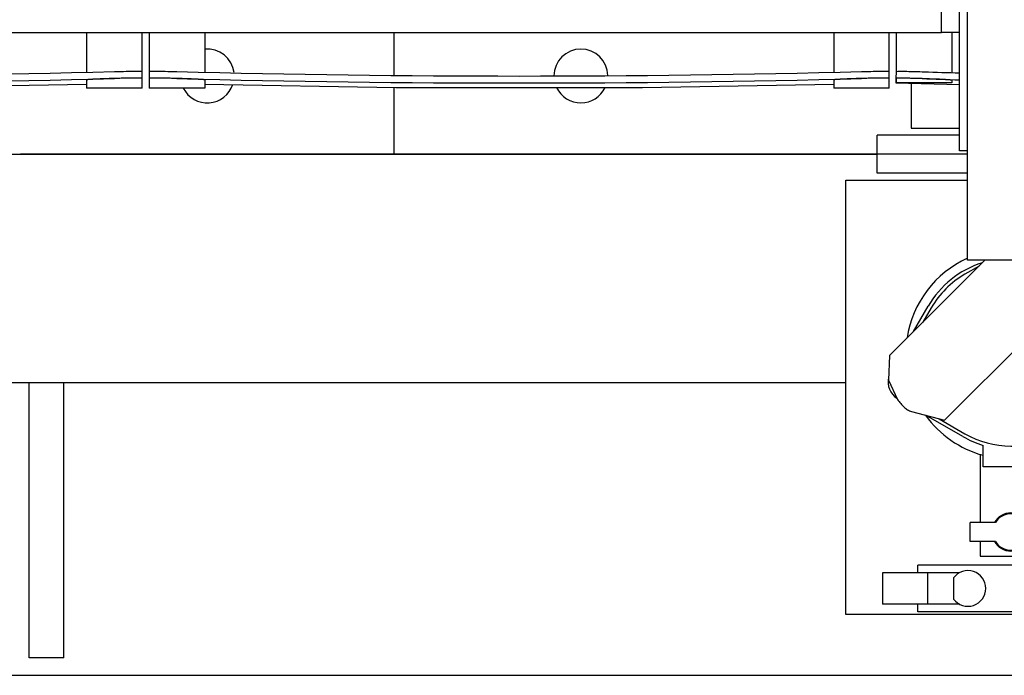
# Model space of a CAD drawing. Header units: millimetres. Extents: x 0 to 1189, y 0 to 841.
# Tile 12 of 135: x 329 to 352, y 52 to 67. Entities that reach past the tile are written whole.
import ezdxf

# ---------------------------------------------------------------- set-up
doc = ezdxf.new("R2010")
doc.units = ezdxf.units.MM
doc.header["$LTSCALE"] = 65.395
for name, color, linetype in [('25007_030000_IMO-2_SKL_PBL2745', 7, 'CONTINUOUS'), ('25007_060000_IMO-2_SKL_PBL2659', 7, 'CONTINUOUS'), ('25007_060000_IMO-2_SKL_PBL2661', 7, 'CONTINUOUS'), ('25007_060000_IMO-2_SKL_PBL2663', 7, 'CONTINUOUS'), ('25007_060000_IMO-2_SKL_PBL2664', 7, 'CONTINUOUS'), ('25007_060000_IMO-2_SKL_PBL2666', 7, 'CONTINUOUS'), ('25007_060000_IMO-2_SKL_PBL2668', 7, 'CONTINUOUS'), ('25007_060000_IMO-2_SKL_PBL2670', 7, 'CONTINUOUS'), ('25007_060000_IMO-2_SKL_PBL2671', 7, 'CONTINUOUS'), ('25007_060000_IMO-2_SKL_PBL2673', 7, 'CONTINUOUS'), ('25007_060000_IMO-2_SKL_PBL2675', 7, 'CONTINUOUS'), ('25007_060000_IMO-2_SKL_PBL2676', 7, 'CONTINUOUS'), ('25007_060000_IMO-2_SKL_PBL2678', 7, 'CONTINUOUS'), ('25007_060000_IMO-2_SKL_PBL2680', 7, 'CONTINUOUS'), ('25007_060000_IMO-2_SKL_PBL2681', 7, 'CONTINUOUS'), ('25007_060000_IMO-2_SKL_PBL2683', 7, 'CONTINUOUS'), ('25007_060000_IMO-2_SKL_PBL2685', 7, 'CONTINUOUS'), ('25007_060000_TLKGS_KGS_V_ABL2596', 7, 'CONTINUOUS'), ('25007_061000_TLKGS_KGS_V_ABL2597', 7, 'CONTINUOUS'), ('25007_062000_TLKGS_KGS_TL_V_ABL2639', 7, 'CONTINUOUS'), ('25007_116500_03_SIMPLE1_A_ABL2660', 7, 'CONTINUOUS'), ('25007_210700_21_SIMPLE1_A_ABL2691', 7, 'CONTINUOUS'), ('25007_452000_10_SIMPLE1_A_ABL2656', 7, 'CONTINUOUS'), ('25007_452000_10_SIMPLE1_T1_A_PBL2657', 7, 'CONTINUOUS'), ('25007_634500_05_SIMPLE1_A_ABL2672', 7, 'CONTINUOUS'), ('25007_641000_05_SIMPLE1_E_ABL2658', 7, 'CONTINUOUS'), ('25007_641000_05_SIMPLE1_E_ABL2674', 7, 'CONTINUOUS'), ('25007_644000_01_SIMPLE1_C_ABL2669', 7, 'CONTINUOUS'), ('25007_644000_02_SIMPLE1_C_ABL2667', 7, 'CONTINUOUS'), ('25007_724700_04_SIMPLE1_A_ABL2684', 7, 'CONTINUOUS'), ('25007_725500_29_SIMPLE1_X#AF1_ABL2682', 7, 'CONTINUOUS'), ('25007_728000_05_SIMPLE1_F_ABL2640', 7, 'CONTINUOUS'), ('25007_765000_05_SIMPLE1_X_ABL2665', 7, 'CONTINUOUS'), ('25007_766000_04_SIMPLE1_T1_X_PBL2599', 7, 'CONTINUOUS'), ('25007_766000_04_SIMPLE1_X_ABL2598', 7, 'CONTINUOUS'), ('25007_833000_15_SIMPLE1_D_ABL2677', 7, 'CONTINUOUS'), ('25007_833200_01_SIMPLE1_X_ABL2679', 7, 'CONTINUOUS'), ('25007_884500_27_SIMPLE1_X_ABL2662', 7, 'CONTINUOUS'), ('25097_000000_IMO-2_SKL_PBL2619', 7, 'CONTINUOUS'), ('25097_000000_IMO-2_SKL_PBL2620', 7, 'CONTINUOUS'), ('25097_000000_IMO-2_SKL_PBL2622', 7, 'CONTINUOUS'), ('25097_000000_IMO-2_SKL_PBL2623', 7, 'CONTINUOUS'), ('25097_000000_IMO-2_SKL_PBL2625', 7, 'CONTINUOUS'), ('25097_000000_IMO-2_SKL_PBL2628', 7, 'CONTINUOUS'), ('25097_000000_IMO-2_SKL_PBL2630', 7, 'CONTINUOUS'), ('25097_000000_IMO-2_SKL_PBL2633', 7, 'CONTINUOUS'), ('25097_000000_TLKGS_MARKETING_ABL2595', 7, 'CONTINUOUS'), ('25097_000000_TRENNSTELLEN_TLKGS_PBL2621', 7, 'CONTINUOUS'), ('25097_030000_TLKGS_V_ABL2608', 7, 'CONTINUOUS'), ('25097_100000_TLKGS_V_ABL2609', 7, 'CONTINUOUS'), ('25097_111000_21_SIMPLE1_A_ABL2610', 7, 'CONTINUOUS'), ('25097_111000_21_SIMPLE1_T1_A_PBL2611', 7, 'CONTINUOUS'), ('25097_111200_24_SIMPLE1_T3_X_PBL2635', 7, 'CONTINUOUS'), ('25097_111200_24_SIMPLE1_T3_X_PBL2636', 7, 'CONTINUOUS'), ('25097_111200_24_SIMPLE1_T4_X_PBL2686', 7, 'CONTINUOUS'), ('25097_111200_24_SIMPLE1_X_ABL2624', 7, 'CONTINUOUS'), ('25097_171000_21_SIMPLE1_A_ABL2618', 7, 'CONTINUOUS'), ('25097_171000_21_SIMPLE1_T1_A_PBL2643', 7, 'CONTINUOUS'), ('25097_200000_TLKGS_V_ABL2644', 7, 'CONTINUOUS'), ('25097_700000_TLKGS_V_ABL2626', 7, 'CONTINUOUS'), ('25097_727000_27_SIMPLE1_B_ABL2629', 7, 'CONTINUOUS'), ('25097_727200_01_SIMPLE1_X_ABL2627', 7, 'CONTINUOUS'), ('25097_800000_TLKGS_V_ABL2631', 7, 'CONTINUOUS'), ('25097_832000_02_SIMPLE1_C_ABL2632', 7, 'CONTINUOUS'), ('9M25C_GENSET_STD_GRUNDRAHMEN_ABL2591', 7, 'CONTINUOUS'), ('9M25C_GENSET_STD_GRUNDRAHMEN_T1_PBL2592', 7, 'CONTINUOUS'), ('9M25C_GENSET_STD_VERROHRUNG_ABL2652', 7, 'CONTINUOUS'), ('oben_13_VBL2590', 7, 'CONTINUOUS')]:
    doc.layers.add(name, color=color, linetype=linetype)

# ---------------------------------------------------------------- blocks, each defined once
blk = doc.blocks.new('9M25C_GENSET_STD_GRUNDRAHMEN_T1_PBL2592', base_point=(205.5, 90))
at = {"layer": '9M25C_GENSET_STD_GRUNDRAHMEN_T1_PBL2592', "color": 7, "linetype": 'Continuous'}
for p, q in [((222.854, 58.742), (348, 58.742)), ((329.2, 52.4), (329.2, 58.742)), ((330, 52.4), (330, 58.742)), ((330, 52.4), (329.2, 52.4)), ((43, 52), (368, 52))]:
    blk.add_line(p, q, dxfattribs=at)
blk = doc.blocks.new('25097_000000_IMO-2_SKL_PBL2623', base_point=(271.66, 89.15))
at = {"layer": '25097_000000_IMO-2_SKL_PBL2623', "color": 40, "linetype": 'Continuous'}
for p, q in [((350.62, 66.8), (350.2, 66.8)), ((188.14, 64), (348.72, 64))]:
    blk.add_line(p, q, dxfattribs=at)
blk = doc.blocks.new('9M25C_GENSET_STD_GRUNDRAHMEN_ABL2591', base_point=(205.5, 90))
at = {"layer": '25097_000000_IMO-2_SKL_PBL2623'}
blk.add_blockref('25097_000000_IMO-2_SKL_PBL2623', (271.66, 89.15), dxfattribs=at)
at = {"layer": '9M25C_GENSET_STD_GRUNDRAHMEN_T1_PBL2592'}
blk.add_blockref('9M25C_GENSET_STD_GRUNDRAHMEN_T1_PBL2592', (205.5, 90), dxfattribs=at)
blk = doc.blocks.new('25007_766000_04_SIMPLE1_T1_X_PBL2599', base_point=(354.759, 59.056))
at = {"layer": '25007_766000_04_SIMPLE1_T1_X_PBL2599', "color": 7, "linetype": 'Continuous'}
for p, q in [((349.5, 65.632), (349.5, 64.6)), ((350.62, 64.44), (348.72, 64.44)), ((348.72, 63.56), (348.72, 64.44)), ((349.5, 64.6), (350.62, 64.6)), ((350.8, 64), (348.72, 64)), ((350.8, 63.56), (348.72, 63.56)), ((348, 63.4), (350.8, 63.4)), ((348, 53.4), (348, 63.4)), ((351.202, 61.56), (349.006, 59.364)), ((353.328, 60.928), (353.159, 61.56)), ((361.518, 60.268), (357.766, 61.56)), ((360, 61.56), (360, 60.791)), ((351.067, 61.425), (350.739, 61.236)), ((361.062, 58.944), (354.092, 61.344)), ((353.286, 61.084), (354.714, 61.084)), ((353.636, 60.459), (353.295, 61.05)), ((354.705, 61.05), (354.364, 60.459)), ((354.725, 61.126), (354.672, 60.928)), ((350.272, 57.872), (353.328, 60.928)), ((354.672, 60.928), (357.728, 57.872)), ((360.586, 60.589), (360.131, 59.265)), ((349.557, 59.915), (349.894, 60.498)), ((349.964, 60.461), (349.775, 60.133)), ((354, 60.407), (354, 60.359)), ((354, 60.359), (354, 59.402)), ((361.518, 60.268), (361.062, 58.944)), ((358.994, 59.364), (358.548, 59.81)), ((353.92, 57.76), (353.92, 59.401)), ((354, 59.398), (354, 59.061)), ((354.08, 59.401), (354.08, 57.76)), ((349.006, 59.364), (348.978, 58.799)), ((359.022, 58.799), (358.994, 59.364)), ((360, 59.31), (360, 53.4)), ((354.04, 58.982), (353.96, 58.982)), ((354.026, 59.062), (353.974, 59.062)), ((348.978, 58.799), (349.189, 58.349)), ((354.08, 58.8), (353.92, 58.8)), ((358.811, 58.349), (359.022, 58.799)), ((349.51, 58.076), (350.272, 57.872)), ((357.728, 57.872), (358.49, 58.076)), ((350.696, 57.497), (349.852, 57.984)), ((350.15, 57.905), (350.741, 57.564)), ((357.259, 57.564), (357.85, 57.905)), ((358.148, 57.984), (357.304, 57.497)), ((351.159, 56.8), (351.159, 57.295)), ((351.799, 57.28), (353.44, 57.28)), ((354.56, 57.28), (356.201, 57.28)), ((356.841, 56.8), (356.841, 57.295)), ((351.09, 57.089), (351.09, 55.52)), ((356.91, 57.089), (356.91, 55.52)), ((356.841, 56.8), (351.159, 56.8)), ((352.4, 52.81), (352.4, 56.8)), ((355.6, 52.81), (355.6, 56.8)), ((351.442, 55.52), (350.86, 55.52)), ((350.86, 55.08), (350.86, 55.52)), ((352.4, 55.52), (352.158, 55.52)), ((355.842, 55.52), (355.6, 55.52)), ((357.14, 55.52), (356.558, 55.52)), ((357.14, 55.08), (357.14, 55.52)), ((351.442, 55.08), (350.86, 55.08)), ((351.09, 55.08), (351.09, 54.746)), ((352.4, 55.08), (352.158, 55.08)), ((355.842, 55.08), (355.6, 55.08)), ((357.14, 55.08), (356.558, 55.08)), ((356.91, 55.08), (356.91, 54.746)), ((351.09, 54.746), (352.4, 54.746)), ((355.6, 54.771), (352.4, 54.771)), ((355.6, 54.746), (356.91, 54.746)), ((352.4, 54.54), (349.66, 54.54)), ((349.66, 54.36), (349.66, 54.54)), ((358.8, 54.54), (355.6, 54.54)), ((358.8, 54.36), (358.8, 54.54)), ((350.614, 54.36), (348.84, 54.36)), ((348.84, 54.36), (348.84, 53.64)), ((349.88, 54.36), (349.88, 53.64)), ((350.48, 54.243), (350.48, 53.757)), ((359.62, 54.36), (357.766, 54.36)), ((358.58, 54.36), (358.58, 53.64)), ((359.62, 54.36), (359.62, 53.64)), ((355.6, 53.989), (352.4, 53.989)), ((353.53, 53.971), (352.86, 53.606)), ((354.91, 53.971), (353.53, 53.971)), ((353.53, 53.971), (353.53, 53.428)), ((355.58, 53.606), (354.91, 53.971)), ((354.91, 53.971), (354.91, 53.428)), ((357.98, 54.011), (357.98, 54)), ((350.614, 53.64), (348.84, 53.64)), ((349.66, 53.46), (349.66, 53.64)), ((352.86, 53.606), (352.86, 52.764)), ((355.58, 52.764), (355.58, 53.606)), ((359.62, 53.64), (357.766, 53.64)), ((358.8, 53.46), (358.8, 53.64)), ((352.4, 53.4), (348, 53.4)), ((352.4, 53.46), (349.66, 53.46)), ((352.86, 53.36), (352.4, 53.36)), ((353.53, 53.428), (352.86, 53.145)), ((354.91, 53.428), (353.53, 53.428)), ((355.58, 53.145), (354.91, 53.428)), ((355.6, 53.36), (355.58, 53.36)), ((358.8, 53.46), (355.6, 53.46)), ((360, 53.4), (355.6, 53.4)), ((352.86, 52.81), (352.4, 52.81)), ((352.86, 52.764), (353.53, 52.481)), ((354.91, 52.481), (355.58, 52.764)), ((355.6, 52.81), (355.58, 52.81)), ((353.53, 52.481), (354.91, 52.481))]:
    blk.add_line(p, q, dxfattribs=at)
for centre, radius, start, end in [((351.8, 59.4), 2.42, 114.4163, 171.2371), ((351.8, 59.4), 2.2, 107.4861, 150.0635), ((354, 62.116), 0.778, 224.5154, 315.4846), ((351.8, 59.4), 2.12, 120.017, 149.983), ((351.8, 59.4), 2.42, 24.5952, 44.2527), ((356.2, 59.4), 2.42, 135.7477, 155.4048), ((351.8, 59.4), 2.2, 344.5183, 45.4814), ((356.2, 59.4), 2.2, 134.5174, 195.4831), ((351.8, 59.4), 2.12, 0.017, 29.983), ((356.2, 59.4), 2.12, 150.017, 179.983), ((356.2, 59.4), 2.42, 8.7633, 9.4799), ((349.45, 58.77), 0.48, 169.5624, 234.4135), ((358.55, 58.77), 0.48, 305.5865, 10.4376), ((351.8, 59.4), 2.42, 215.7039, 254.6421), ((356.2, 59.4), 2.42, 285.3588, 324.2963), ((353.44, 57.76), 0.48, 269.983, 0.017), ((354.56, 57.76), 0.48, 179.983, 270.017), ((351.8, 59.4), 2.2, 239.8773, 253.0735), ((351.8, 59.4), 2.12, 240.017, 269.983), ((356.2, 59.4), 2.12, 270.017, 299.983), ((356.2, 59.4), 2.2, 286.9276, 300.1227), ((351.8, 55.3), 0.44, 30, 150), ((351.8, 55.3), 0.42, 31.5513, 148.4487), ((356.2, 55.3), 0.44, 30, 150), ((356.2, 55.3), 0.42, 31.5513, 148.4487), ((351.8, 55.3), 0.44, 210, 330), ((351.8, 55.3), 0.42, 211.5513, 328.4487), ((356.2, 55.3), 0.44, 210, 330), ((356.2, 55.3), 0.42, 211.5513, 328.4487), ((350.81, 54), 0.41, 216.4008, 143.5992), ((357.57, 54), 0.41, 1.56, 360)]:
    blk.add_arc(centre, radius, start, end, dxfattribs=at)
for points, knots in [([(349.189, 58.349), (349.201, 58.333), (349.225, 58.302), (349.262, 58.258), (349.3, 58.215), (349.338, 58.176), (349.378, 58.142), (349.42, 58.113), (349.464, 58.091), (349.494, 58.08), (349.51, 58.076)], [0, 0, 0, 0, 0.138008, 0.27417, 0.40684, 0.534831, 0.657523, 0.775139, 0.888691, 1, 1, 1, 1]), ([(358.49, 58.076), (358.506, 58.08), (358.536, 58.091), (358.58, 58.113), (358.622, 58.142), (358.662, 58.176), (358.7, 58.215), (358.738, 58.258), (358.775, 58.302), (358.799, 58.333), (358.811, 58.349)], [0, 0, 0, 0, 0.111309, 0.224861, 0.342477, 0.465169, 0.59316, 0.72583, 0.861992, 1, 1, 1, 1])]:
    blk.add_open_spline(points, degree=3, knots=knots, dxfattribs=at)
blk = doc.blocks.new('25007_060000_IMO-2_SKL_PBL2664', base_point=(346.1, 75.641))
at = {"layer": '25007_060000_IMO-2_SKL_PBL2664', "color": 40, "linetype": 'Continuous'}
for p, q in [((350.62, 66.8), (350.2, 66.8)), ((348.72, 64), (329, 64))]:
    blk.add_line(p, q, dxfattribs=at)
blk = doc.blocks.new('25007_766000_04_SIMPLE1_X_ABL2598', base_point=(346.1, 69.882))
at = {"layer": '25007_060000_IMO-2_SKL_PBL2664'}
blk.add_blockref('25007_060000_IMO-2_SKL_PBL2664', (346.1, 75.641), dxfattribs=at)
at = {"layer": '25007_766000_04_SIMPLE1_T1_X_PBL2599'}
blk.add_blockref('25007_766000_04_SIMPLE1_T1_X_PBL2599', (354.759, 59.056), dxfattribs=at)
blk = doc.blocks.new('25007_452000_10_SIMPLE1_T1_A_PBL2657', base_point=(359.812, 69.12))
at = {"layer": '25007_452000_10_SIMPLE1_T1_A_PBL2657', "color": 7, "linetype": 'Continuous'}
for p, q in [((363.22, 76.68), (350.62, 76.68)), ((350.62, 64.08), (350.62, 76.68)), ((363.22, 74.08), (363.22, 76.68)), ((350.8, 74.08), (364.4, 74.08)), ((350.8, 73.86), (350.8, 74.08)), ((364.4, 70.68), (364.4, 74.08)), ((350.8, 73.86), (364.4, 73.86)), ((350.8, 70.68), (350.8, 73.86)), ((353, 73.68), (361, 73.68)), ((353, 70.68), (353, 73.68)), ((359, 70.68), (359, 73.68)), ((361, 70.68), (361, 73.68)), ((354.263, 72.756), (353.882, 72.536)), ((354.644, 72.536), (354.263, 72.756)), ((353.882, 72.536), (353.882, 72.096)), ((354.644, 72.096), (354.644, 72.536)), ((353.882, 72.096), (354.263, 71.876)), ((354.263, 71.876), (354.644, 72.096)), ((364.42, 70.68), (350.8, 70.68)), ((350.8, 61.56), (350.8, 70.68)), ((352.37, 61.56), (352.37, 70.68)), ((362.87, 61.56), (362.87, 70.68)), ((364.42, 61.56), (364.42, 70.68)), ((365.88, 69.995), (365.08, 69.995)), ((365.08, 69.995), (365.08, 68.08)), ((365.88, 69.995), (365.88, 68.08)), ((364.42, 68.08), (366.46, 68.08)), ((366.46, 68.08), (366.46, 68.06)), ((366.46, 68.06), (366.62, 68.06)), ((366.62, 68.06), (366.62, 66.28)), ((366.98, 66.6), (366.62, 66.6)), ((366.98, 64.6), (366.98, 66.6)), ((366.972, 66.28), (365.58, 66.28)), ((365.58, 66.28), (365.58, 65.08)), ((366.28, 65.08), (366.28, 66.28)), ((366.972, 66.28), (366.972, 65.08)), ((368.77, 66.201), (368.684, 65.88)), ((368.918, 66.201), (368.77, 66.201)), ((368.77, 64.999), (368.77, 66.201)), ((369.004, 65.88), (368.918, 66.201)), ((368.918, 64.999), (368.918, 66.201)), ((364.42, 66.08), (365.58, 66.08)), ((365.08, 66.08), (365.08, 65.08)), ((367.86, 66.08), (366.98, 66.08)), ((367.86, 65.12), (367.86, 66.08)), ((368.1, 65.824), (367.86, 65.824)), ((368.164, 65.92), (368.1, 65.92)), ((368.1, 65.28), (368.1, 65.92)), ((368.164, 65.28), (368.164, 65.92)), ((368.364, 65.83), (368.164, 65.83)), ((368.684, 65.88), (368.364, 65.88)), ((368.364, 65.32), (368.364, 65.88)), ((368.684, 65.32), (368.684, 65.88)), ((369.004, 65.32), (369.004, 65.88)), ((368.1, 65.376), (367.86, 65.376)), ((368.364, 65.37), (368.164, 65.37)), ((368.684, 65.32), (368.364, 65.32)), ((368.77, 64.999), (368.684, 65.32)), ((369.004, 65.32), (368.918, 64.999)), ((366.972, 65.08), (365.08, 65.08)), ((366.42, 64.6), (366.42, 65.08)), ((367.86, 65.12), (366.98, 65.12)), ((368.164, 65.28), (368.1, 65.28)), ((368.918, 64.999), (368.77, 64.999)), ((366.42, 64.6), (366.98, 64.6)), ((350.8, 64.08), (350.62, 64.08)), ((364.42, 61.56), (350.8, 61.56))]:
    blk.add_line(p, q, dxfattribs=at)
blk = doc.blocks.new('25007_060000_IMO-2_SKL_PBL2671', base_point=(346.1, 75.641))
at = {"layer": '25007_060000_IMO-2_SKL_PBL2671', "color": 40, "linetype": 'Continuous'}
for p, q in [((350.62, 66.8), (350.2, 66.8)), ((348.72, 64), (329, 64))]:
    blk.add_line(p, q, dxfattribs=at)
blk = doc.blocks.new('25007_452000_10_SIMPLE1_A_ABL2656', base_point=(349.002, 74.421))
at = {"layer": '25007_060000_IMO-2_SKL_PBL2671'}
blk.add_blockref('25007_060000_IMO-2_SKL_PBL2671', (346.1, 75.641), dxfattribs=at)
at = {"layer": '25007_452000_10_SIMPLE1_T1_A_PBL2657'}
blk.add_blockref('25007_452000_10_SIMPLE1_T1_A_PBL2657', (359.812, 69.12), dxfattribs=at)
blk = doc.blocks.new('25007_060000_IMO-2_SKL_PBL2663', base_point=(346.1, 75.641))
at = {"layer": '25007_060000_IMO-2_SKL_PBL2663', "color": 40, "linetype": 'Continuous'}
for p, q in [((350.62, 66.8), (350.2, 66.8)), ((348.72, 64), (329, 64))]:
    blk.add_line(p, q, dxfattribs=at)
blk = doc.blocks.new('25007_884500_27_SIMPLE1_X_ABL2662', base_point=(346.1, 75.641))
at = {"layer": '25007_060000_IMO-2_SKL_PBL2663'}
blk.add_blockref('25007_060000_IMO-2_SKL_PBL2663', (346.1, 75.641), dxfattribs=at)
blk = doc.blocks.new('25007_060000_IMO-2_SKL_PBL2666', base_point=(346.1, 75.641))
at = {"layer": '25007_060000_IMO-2_SKL_PBL2666', "color": 40, "linetype": 'Continuous'}
for p, q in [((350.62, 66.8), (350.2, 66.8)), ((348.72, 64), (329, 64))]:
    blk.add_line(p, q, dxfattribs=at)
blk = doc.blocks.new('25007_765000_05_SIMPLE1_X_ABL2665', base_point=(346.1, 75.641))
at = {"layer": '25007_060000_IMO-2_SKL_PBL2666'}
blk.add_blockref('25007_060000_IMO-2_SKL_PBL2666', (346.1, 75.641), dxfattribs=at)
blk = doc.blocks.new('25007_060000_IMO-2_SKL_PBL2668', base_point=(346.1, 75.641))
at = {"layer": '25007_060000_IMO-2_SKL_PBL2668', "color": 40, "linetype": 'Continuous'}
for p, q in [((350.62, 66.8), (350.2, 66.8)), ((348.72, 64), (329, 64))]:
    blk.add_line(p, q, dxfattribs=at)
blk = doc.blocks.new('25007_644000_02_SIMPLE1_C_ABL2667', base_point=(347.465, 75.641))
at = {"layer": '25007_060000_IMO-2_SKL_PBL2668'}
blk.add_blockref('25007_060000_IMO-2_SKL_PBL2668', (346.1, 75.641), dxfattribs=at)
blk = doc.blocks.new('25007_060000_IMO-2_SKL_PBL2670', base_point=(346.1, 75.641))
at = {"layer": '25007_060000_IMO-2_SKL_PBL2670', "color": 40, "linetype": 'Continuous'}
for p, q in [((350.62, 66.8), (350.2, 66.8)), ((348.72, 64), (329, 64))]:
    blk.add_line(p, q, dxfattribs=at)
blk = doc.blocks.new('25007_644000_01_SIMPLE1_C_ABL2669', base_point=(346.1, 75.641))
at = {"layer": '25007_060000_IMO-2_SKL_PBL2670'}
blk.add_blockref('25007_060000_IMO-2_SKL_PBL2670', (346.1, 75.641), dxfattribs=at)
blk = doc.blocks.new('25007_060000_IMO-2_SKL_PBL2673', base_point=(346.1, 75.641))
at = {"layer": '25007_060000_IMO-2_SKL_PBL2673', "color": 40, "linetype": 'Continuous'}
for p, q in [((350.62, 66.8), (350.2, 66.8)), ((348.72, 64), (329, 64))]:
    blk.add_line(p, q, dxfattribs=at)
blk = doc.blocks.new('25007_634500_05_SIMPLE1_A_ABL2672', base_point=(346.9, 75.641))
at = {"layer": '25007_060000_IMO-2_SKL_PBL2673'}
blk.add_blockref('25007_060000_IMO-2_SKL_PBL2673', (346.1, 75.641), dxfattribs=at)
blk = doc.blocks.new('25007_060000_IMO-2_SKL_PBL2675', base_point=(346.1, 75.641))
at = {"layer": '25007_060000_IMO-2_SKL_PBL2675', "color": 40, "linetype": 'Continuous'}
for p, q in [((350.62, 66.8), (350.2, 66.8)), ((348.72, 64), (329, 64))]:
    blk.add_line(p, q, dxfattribs=at)
blk = doc.blocks.new('25007_641000_05_SIMPLE1_E_ABL2674', base_point=(346.1, 75.641))
at = {"layer": '25007_060000_IMO-2_SKL_PBL2675'}
blk.add_blockref('25007_060000_IMO-2_SKL_PBL2675', (346.1, 75.641), dxfattribs=at)
blk = doc.blocks.new('25007_061000_TLKGS_KGS_V_ABL2597', base_point=(349.002, 69.882))
at = {"layer": '25007_452000_10_SIMPLE1_A_ABL2656'}
blk.add_blockref('25007_452000_10_SIMPLE1_A_ABL2656', (349.002, 74.421), dxfattribs=at)
at = {"layer": '25007_634500_05_SIMPLE1_A_ABL2672'}
blk.add_blockref('25007_634500_05_SIMPLE1_A_ABL2672', (346.9, 75.641), dxfattribs=at)
at = {"layer": '25007_641000_05_SIMPLE1_E_ABL2674'}
blk.add_blockref('25007_641000_05_SIMPLE1_E_ABL2674', (346.1, 75.641), dxfattribs=at)
at = {"layer": '25007_644000_01_SIMPLE1_C_ABL2669'}
blk.add_blockref('25007_644000_01_SIMPLE1_C_ABL2669', (346.1, 75.641), dxfattribs=at)
at = {"layer": '25007_644000_02_SIMPLE1_C_ABL2667'}
blk.add_blockref('25007_644000_02_SIMPLE1_C_ABL2667', (347.465, 75.641), dxfattribs=at)
at = {"layer": '25007_765000_05_SIMPLE1_X_ABL2665'}
blk.add_blockref('25007_765000_05_SIMPLE1_X_ABL2665', (346.1, 75.641), dxfattribs=at)
at = {"layer": '25007_766000_04_SIMPLE1_X_ABL2598'}
blk.add_blockref('25007_766000_04_SIMPLE1_X_ABL2598', (346.1, 69.882), dxfattribs=at)
at = {"layer": '25007_884500_27_SIMPLE1_X_ABL2662'}
blk.add_blockref('25007_884500_27_SIMPLE1_X_ABL2662', (346.1, 75.641), dxfattribs=at)
blk = doc.blocks.new('25007_060000_IMO-2_SKL_PBL2681', base_point=(346.1, 75.641))
at = {"layer": '25007_060000_IMO-2_SKL_PBL2681', "color": 40, "linetype": 'Continuous'}
for p, q in [((350.62, 66.8), (350.2, 66.8)), ((348.72, 64), (329, 64))]:
    blk.add_line(p, q, dxfattribs=at)
blk = doc.blocks.new('25007_728000_05_SIMPLE1_F_ABL2640', base_point=(346.1, 75.641))
at = {"layer": '25007_060000_IMO-2_SKL_PBL2681'}
blk.add_blockref('25007_060000_IMO-2_SKL_PBL2681', (346.1, 75.641), dxfattribs=at)
blk = doc.blocks.new('25007_060000_IMO-2_SKL_PBL2661', base_point=(346.1, 75.641))
at = {"layer": '25007_060000_IMO-2_SKL_PBL2661', "color": 40, "linetype": 'Continuous'}
for p, q in [((350.62, 66.8), (350.2, 66.8)), ((348.72, 64), (329, 64))]:
    blk.add_line(p, q, dxfattribs=at)
blk = doc.blocks.new('25007_116500_03_SIMPLE1_A_ABL2660', base_point=(346.1, 79))
at = {"layer": '25007_060000_IMO-2_SKL_PBL2661'}
blk.add_blockref('25007_060000_IMO-2_SKL_PBL2661', (346.1, 75.641), dxfattribs=at)
blk = doc.blocks.new('25007_060000_IMO-2_SKL_PBL2678', base_point=(346.1, 75.641))
at = {"layer": '25007_060000_IMO-2_SKL_PBL2678', "color": 40, "linetype": 'Continuous'}
for p, q in [((350.62, 66.8), (350.2, 66.8)), ((348.72, 64), (329, 64))]:
    blk.add_line(p, q, dxfattribs=at)
blk = doc.blocks.new('25007_833000_15_SIMPLE1_D_ABL2677', base_point=(348.529, 99.67))
at = {"layer": '25007_060000_IMO-2_SKL_PBL2678'}
blk.add_blockref('25007_060000_IMO-2_SKL_PBL2678', (346.1, 75.641), dxfattribs=at)
blk = doc.blocks.new('25007_060000_IMO-2_SKL_PBL2680', base_point=(346.1, 75.641))
at = {"layer": '25007_060000_IMO-2_SKL_PBL2680', "color": 40, "linetype": 'Continuous'}
for p, q in [((350.62, 66.8), (350.2, 66.8)), ((348.72, 64), (329, 64))]:
    blk.add_line(p, q, dxfattribs=at)
blk = doc.blocks.new('25007_833200_01_SIMPLE1_X_ABL2679', base_point=(346.1, 75.641))
at = {"layer": '25007_060000_IMO-2_SKL_PBL2680'}
blk.add_blockref('25007_060000_IMO-2_SKL_PBL2680', (346.1, 75.641), dxfattribs=at)
blk = doc.blocks.new('25007_060000_IMO-2_SKL_PBL2683', base_point=(346.1, 75.641))
at = {"layer": '25007_060000_IMO-2_SKL_PBL2683', "color": 40, "linetype": 'Continuous'}
for p, q in [((350.62, 66.8), (350.2, 66.8)), ((348.72, 64), (329, 64))]:
    blk.add_line(p, q, dxfattribs=at)
blk = doc.blocks.new('25007_725500_29_SIMPLE1_X#AF1_ABL2682', base_point=(369.099, 88.233))
at = {"layer": '25007_060000_IMO-2_SKL_PBL2683'}
blk.add_blockref('25007_060000_IMO-2_SKL_PBL2683', (346.1, 75.641), dxfattribs=at)
blk = doc.blocks.new('25007_060000_IMO-2_SKL_PBL2685', base_point=(346.1, 75.641))
at = {"layer": '25007_060000_IMO-2_SKL_PBL2685', "color": 40, "linetype": 'Continuous'}
for p, q in [((350.62, 66.8), (350.2, 66.8)), ((348.72, 64), (329, 64))]:
    blk.add_line(p, q, dxfattribs=at)
blk = doc.blocks.new('25007_724700_04_SIMPLE1_A_ABL2684', base_point=(376.339, 91.463))
at = {"layer": '25007_060000_IMO-2_SKL_PBL2685'}
blk.add_blockref('25007_060000_IMO-2_SKL_PBL2685', (346.1, 75.641), dxfattribs=at)
blk = doc.blocks.new('25007_062000_TLKGS_KGS_TL_V_ABL2639', base_point=(376.339, 99.67))
at = {"layer": '25007_116500_03_SIMPLE1_A_ABL2660'}
blk.add_blockref('25007_116500_03_SIMPLE1_A_ABL2660', (346.1, 79), dxfattribs=at)
at = {"layer": '25007_724700_04_SIMPLE1_A_ABL2684'}
blk.add_blockref('25007_724700_04_SIMPLE1_A_ABL2684', (376.339, 91.463), dxfattribs=at)
at = {"layer": '25007_725500_29_SIMPLE1_X#AF1_ABL2682'}
blk.add_blockref('25007_725500_29_SIMPLE1_X#AF1_ABL2682', (369.099, 88.233), dxfattribs=at)
at = {"layer": '25007_728000_05_SIMPLE1_F_ABL2640'}
blk.add_blockref('25007_728000_05_SIMPLE1_F_ABL2640', (346.1, 75.641), dxfattribs=at)
at = {"layer": '25007_833000_15_SIMPLE1_D_ABL2677'}
blk.add_blockref('25007_833000_15_SIMPLE1_D_ABL2677', (348.529, 99.67), dxfattribs=at)
at = {"layer": '25007_833200_01_SIMPLE1_X_ABL2679'}
blk.add_blockref('25007_833200_01_SIMPLE1_X_ABL2679', (346.1, 75.641), dxfattribs=at)
blk = doc.blocks.new('25007_060000_TLKGS_KGS_V_ABL2596', base_point=(376.339, 93.911))
at = {"layer": '25007_061000_TLKGS_KGS_V_ABL2597'}
blk.add_blockref('25007_061000_TLKGS_KGS_V_ABL2597', (349.002, 69.882), dxfattribs=at)
at = {"layer": '25007_062000_TLKGS_KGS_TL_V_ABL2639'}
blk.add_blockref('25007_062000_TLKGS_KGS_TL_V_ABL2639', (376.339, 99.67), dxfattribs=at)
blk = doc.blocks.new('25097_111000_21_SIMPLE1_T1_A_PBL2611', base_point=(271.3, 89.15))
at = {"layer": '25097_111000_21_SIMPLE1_T1_A_PBL2611', "color": 7, "linetype": 'Continuous'}
for p, q in [((350.62, 66.8), (350.2, 66.8)), ((188.14, 64), (348.72, 64))]:
    blk.add_line(p, q, dxfattribs=at)
for centre, start, end in [((333.3, 65.8), 7.1457, 95.5594), ((341.9, 65.8), 1.2276, 179.5177), ((333.3, 65.8), 206.8902, 341.536), ((341.9, 65.8), 205.4819, 334.518)]:
    blk.add_arc(centre, 0.62, start, end, dxfattribs=at)
blk = doc.blocks.new('25097_000000_IMO-2_SKL_PBL2620', base_point=(271.66, 89.15))
at = {"layer": '25097_000000_IMO-2_SKL_PBL2620', "color": 40, "linetype": 'Continuous'}
for p, q in [((350.62, 66.8), (350.2, 66.8)), ((188.14, 64), (348.72, 64))]:
    blk.add_line(p, q, dxfattribs=at)
blk = doc.blocks.new('25097_111000_21_SIMPLE1_A_ABL2610', base_point=(271.3, 89.15))
at = {"layer": '25097_000000_IMO-2_SKL_PBL2620'}
blk.add_blockref('25097_000000_IMO-2_SKL_PBL2620', (271.66, 89.15), dxfattribs=at)
at = {"layer": '25097_111000_21_SIMPLE1_T1_A_PBL2611'}
blk.add_blockref('25097_111000_21_SIMPLE1_T1_A_PBL2611', (271.3, 89.15), dxfattribs=at)
blk = doc.blocks.new('25097_000000_IMO-2_SKL_PBL2619', base_point=(271.66, 89.15))
at = {"layer": '25097_000000_IMO-2_SKL_PBL2619', "color": 40, "linetype": 'Continuous'}
for p, q in [((350.62, 66.8), (350.2, 66.8)), ((188.14, 64), (348.72, 64))]:
    blk.add_line(p, q, dxfattribs=at)
blk = doc.blocks.new('25097_171000_21_SIMPLE1_T1_A_PBL2643', base_point=(270.5, 76.01))
at = {"layer": '25097_171000_21_SIMPLE1_T1_A_PBL2643', "color": 7, "linetype": 'Continuous'}
for p, q in [((350.2, 66.8), (350.2, 81.18)), ((296.36, 66.8), (350.2, 66.8))]:
    blk.add_line(p, q, dxfattribs=at)
blk = doc.blocks.new('25097_171000_21_SIMPLE1_A_ABL2618', base_point=(271.66, 89.15))
at = {"layer": '25097_000000_IMO-2_SKL_PBL2619'}
blk.add_blockref('25097_000000_IMO-2_SKL_PBL2619', (271.66, 89.15), dxfattribs=at)
at = {"layer": '25097_171000_21_SIMPLE1_T1_A_PBL2643'}
blk.add_blockref('25097_171000_21_SIMPLE1_T1_A_PBL2643', (270.5, 76.01), dxfattribs=at)
blk = doc.blocks.new('25097_000000_IMO-2_SKL_PBL2625', base_point=(271.66, 89.15))
at = {"layer": '25097_000000_IMO-2_SKL_PBL2625', "color": 40, "linetype": 'Continuous'}
for p, q in [((350.62, 66.8), (350.2, 66.8)), ((188.14, 64), (348.72, 64))]:
    blk.add_line(p, q, dxfattribs=at)
blk = doc.blocks.new('25097_111200_24_SIMPLE1_T3_X_PBL2635', base_point=(340.48, 66.16))
at = {"layer": '25097_111200_24_SIMPLE1_T3_X_PBL2635', "color": 7, "linetype": 'Continuous'}
for p, q in [((331.96, 66.8), (331.96, 65.52)), ((333.24, 66.8), (333.24, 65.89)), ((347.72, 66.8), (347.72, 65.89)), ((349, 65.52), (349, 66.8)), ((331.96, 65.745), (331.96, 65.745)), ((332.56, 65.904), (332.6, 65.903)), ((332.6, 65.743), (332.56, 65.744)), ((348.36, 65.903), (348.4, 65.904)), ((348.4, 65.744), (348.36, 65.743)), ((349, 65.745), (349, 65.745)), ((333.24, 65.52), (331.96, 65.52)), ((333.24, 65.711), (333.24, 65.52)), ((347.72, 65.711), (347.72, 65.52)), ((349, 65.52), (347.72, 65.52))]:
    blk.add_line(p, q, dxfattribs=at)
blk.add_lwpolyline([(333.24, 65.616), (337.637, 65.533), (343.322, 65.533), (347.72, 65.616)], dxfattribs=at)
for radius, start, end in [(302.571, 268.50765, 271.49235), (302.731, 268.50844, 271.49156)]:
    blk.add_arc((340.48, 368.371), radius, start, end, dxfattribs=at)
for points, knots in [([(331.96, 65.906), (331.96, 65.907), (331.966, 65.907), (331.973, 65.909), (331.988, 65.909), (332.017, 65.91), (332.068, 65.911), (332.141, 65.911), (332.231, 65.91), (332.372, 65.908), (332.483, 65.906), (332.56, 65.904)], [0, 0, 0, 0, 0.005255, 0.019758, 0.043633, 0.076691, 0.169049, 0.293333, 0.444777, 0.617559, 1, 1, 1, 1]), ([(332.56, 65.744), (332.483, 65.746), (332.372, 65.748), (332.231, 65.75), (332.141, 65.751), (332.068, 65.751), (332.017, 65.75), (331.988, 65.749), (331.973, 65.748), (331.966, 65.747), (331.96, 65.747), (331.96, 65.746)], [0, 0, 0, 0, 0.38244, 0.555223, 0.706667, 0.830951, 0.923309, 0.956368, 0.980242, 0.994746, 1, 1, 1, 1]), ([(332.6, 65.743), (332.519, 65.745), (332.4, 65.747), (332.25, 65.749), (332.154, 65.75), (332.075, 65.75), (332.022, 65.75), (331.99, 65.748), (331.974, 65.748), (331.966, 65.746), (331.96, 65.746), (331.96, 65.745)], [0, 0, 0, 0, 0.381798, 0.554357, 0.705687, 0.829993, 0.922526, 0.95573, 0.979789, 0.994513, 1, 1, 1, 1]), ([(333.24, 65.711), (333.24, 65.713), (333.234, 65.713), (333.226, 65.715), (333.21, 65.717), (333.179, 65.719), (333.125, 65.723), (333.047, 65.727), (332.951, 65.731), (332.8, 65.737), (332.682, 65.74), (332.6, 65.743)], [0, 0, 0, 0, 0.005353, 0.019958, 0.043924, 0.077058, 0.16951, 0.293806, 0.445188, 0.617855, 1, 1, 1, 1]), ([(348.36, 65.743), (348.278, 65.74), (348.16, 65.737), (348.009, 65.731), (347.913, 65.727), (347.835, 65.723), (347.781, 65.719), (347.75, 65.717), (347.734, 65.715), (347.726, 65.713), (347.72, 65.713), (347.72, 65.711)], [0, 0, 0, 0, 0.382145, 0.554812, 0.706194, 0.83049, 0.922942, 0.956076, 0.980042, 0.994647, 1, 1, 1, 1]), ([(349, 65.745), (349, 65.746), (348.994, 65.746), (348.986, 65.748), (348.97, 65.748), (348.938, 65.75), (348.885, 65.75), (348.806, 65.75), (348.71, 65.749), (348.56, 65.747), (348.441, 65.745), (348.36, 65.743)], [0, 0, 0, 0, 0.005487, 0.020211, 0.04427, 0.077474, 0.170007, 0.294313, 0.445643, 0.618202, 1, 1, 1, 1]), ([(348.4, 65.904), (348.477, 65.906), (348.588, 65.908), (348.729, 65.91), (348.819, 65.911), (348.892, 65.911), (348.943, 65.91), (348.972, 65.909), (348.987, 65.909), (348.994, 65.907), (349, 65.907), (349, 65.906)], [0, 0, 0, 0, 0.38244, 0.555223, 0.706667, 0.830951, 0.923309, 0.956367, 0.980242, 0.994745, 1, 1, 1, 1]), ([(349, 65.746), (349, 65.747), (348.994, 65.747), (348.987, 65.748), (348.972, 65.749), (348.943, 65.75), (348.892, 65.751), (348.819, 65.751), (348.729, 65.75), (348.588, 65.748), (348.477, 65.746), (348.4, 65.744)], [0, 0, 0, 0, 0.005254, 0.019758, 0.043632, 0.07669, 0.169049, 0.293333, 0.444776, 0.617559, 1, 1, 1, 1])]:
    blk.add_open_spline(points, degree=3, knots=knots, dxfattribs=at)
blk = doc.blocks.new('25097_111200_24_SIMPLE1_T3_X_PBL2636', base_point=(323.28, 66.16))
at = {"layer": '25097_111200_24_SIMPLE1_T3_X_PBL2636', "color": 7, "linetype": 'Continuous'}
for p, q in [((314.76, 66.8), (314.76, 65.52)), ((316.04, 66.8), (316.04, 65.89)), ((330.52, 66.8), (330.52, 65.89)), ((331.8, 65.52), (331.8, 66.8)), ((314.76, 65.745), (314.76, 65.745)), ((315.36, 65.904), (315.4, 65.903)), ((315.4, 65.743), (315.36, 65.744)), ((331.16, 65.903), (331.2, 65.904)), ((331.2, 65.744), (331.16, 65.743)), ((331.8, 65.745), (331.8, 65.745)), ((316.04, 65.52), (314.76, 65.52)), ((316.04, 65.711), (316.04, 65.52)), ((330.52, 65.711), (330.52, 65.52)), ((331.8, 65.52), (330.52, 65.52))]:
    blk.add_line(p, q, dxfattribs=at)
blk.add_lwpolyline([(316.04, 65.616), (320.437, 65.533), (326.122, 65.533), (330.52, 65.616)], dxfattribs=at)
for radius, start, end in [(302.571, 268.50765, 271.49235), (302.731, 268.50844, 271.49156)]:
    blk.add_arc((323.28, 368.371), radius, start, end, dxfattribs=at)
for points, knots in [([(314.76, 65.906), (314.76, 65.907), (314.766, 65.907), (314.773, 65.909), (314.788, 65.909), (314.817, 65.91), (314.868, 65.911), (314.941, 65.911), (315.031, 65.91), (315.172, 65.908), (315.283, 65.906), (315.36, 65.904)], [0, 0, 0, 0, 0.005255, 0.019758, 0.043633, 0.076691, 0.169049, 0.293333, 0.444777, 0.617559, 1, 1, 1, 1]), ([(315.36, 65.744), (315.283, 65.746), (315.172, 65.748), (315.031, 65.75), (314.941, 65.751), (314.868, 65.751), (314.817, 65.75), (314.788, 65.749), (314.773, 65.748), (314.766, 65.747), (314.76, 65.747), (314.76, 65.746)], [0, 0, 0, 0, 0.38244, 0.555223, 0.706667, 0.830951, 0.923309, 0.956368, 0.980242, 0.994746, 1, 1, 1, 1]), ([(315.4, 65.743), (315.319, 65.745), (315.2, 65.747), (315.05, 65.749), (314.954, 65.75), (314.875, 65.75), (314.822, 65.75), (314.79, 65.748), (314.774, 65.748), (314.766, 65.746), (314.76, 65.746), (314.76, 65.745)], [0, 0, 0, 0, 0.381798, 0.554357, 0.705687, 0.829993, 0.922526, 0.95573, 0.979789, 0.994513, 1, 1, 1, 1]), ([(316.04, 65.711), (316.04, 65.713), (316.034, 65.713), (316.026, 65.715), (316.01, 65.717), (315.979, 65.719), (315.925, 65.723), (315.847, 65.727), (315.751, 65.731), (315.6, 65.737), (315.482, 65.74), (315.4, 65.743)], [0, 0, 0, 0, 0.005353, 0.019958, 0.043924, 0.077058, 0.16951, 0.293806, 0.445188, 0.617855, 1, 1, 1, 1]), ([(331.16, 65.743), (331.078, 65.74), (330.96, 65.737), (330.809, 65.731), (330.713, 65.727), (330.635, 65.723), (330.581, 65.719), (330.55, 65.717), (330.534, 65.715), (330.526, 65.713), (330.52, 65.713), (330.52, 65.711)], [0, 0, 0, 0, 0.382145, 0.554812, 0.706194, 0.83049, 0.922942, 0.956076, 0.980042, 0.994647, 1, 1, 1, 1]), ([(331.8, 65.745), (331.8, 65.746), (331.794, 65.746), (331.786, 65.748), (331.77, 65.748), (331.738, 65.75), (331.685, 65.75), (331.606, 65.75), (331.51, 65.749), (331.36, 65.747), (331.241, 65.745), (331.16, 65.743)], [0, 0, 0, 0, 0.005487, 0.020211, 0.04427, 0.077474, 0.170007, 0.294313, 0.445643, 0.618202, 1, 1, 1, 1]), ([(331.2, 65.904), (331.277, 65.906), (331.388, 65.908), (331.529, 65.91), (331.619, 65.911), (331.692, 65.911), (331.743, 65.91), (331.772, 65.909), (331.787, 65.909), (331.794, 65.907), (331.8, 65.907), (331.8, 65.906)], [0, 0, 0, 0, 0.38244, 0.555223, 0.706667, 0.830951, 0.923309, 0.956367, 0.980242, 0.994745, 1, 1, 1, 1]), ([(331.8, 65.746), (331.8, 65.747), (331.794, 65.747), (331.787, 65.748), (331.772, 65.749), (331.743, 65.75), (331.692, 65.751), (331.619, 65.751), (331.529, 65.75), (331.388, 65.748), (331.277, 65.746), (331.2, 65.744)], [0, 0, 0, 0, 0.005254, 0.019758, 0.043632, 0.07669, 0.169049, 0.293333, 0.444776, 0.617559, 1, 1, 1, 1])]:
    blk.add_open_spline(points, degree=3, knots=knots, dxfattribs=at)
blk = doc.blocks.new('25097_111200_24_SIMPLE1_T4_X_PBL2686', base_point=(349.887, 66.202))
at = {"layer": '25097_111200_24_SIMPLE1_T4_X_PBL2686', "color": 7, "linetype": 'Continuous'}
for p, q in [((349.16, 66.8), (349.16, 65.906)), ((350.44, 66.8), (350.44, 65.884)), ((349.16, 65.906), (349.154, 65.746)), ((349.154, 65.746), (349.154, 65.64)), ((349.16, 65.906), (349.16, 65.905)), ((349.16, 65.745), (349.16, 65.64)), ((349.76, 65.899), (349.8, 65.898)), ((349.154, 65.64), (350.62, 65.604)), ((350.44, 65.64), (349.16, 65.64)), ((350.44, 65.702), (350.44, 65.64))]:
    blk.add_line(p, q, dxfattribs=at)
for radius, start, end in [(178.442, 268.09045, 268.3685), (178.282, 268.10345, 268.36704)]:
    blk.add_arc((355.7, 244.082), radius, start, end, dxfattribs=at)
for points, knots in [([(349.754, 65.739), (349.678, 65.742), (349.567, 65.745), (349.425, 65.748), (349.335, 65.75), (349.262, 65.75), (349.212, 65.75), (349.182, 65.749), (349.167, 65.749), (349.16, 65.747), (349.154, 65.747), (349.154, 65.746)], [0, 0, 0, 0, 0.382295, 0.555018, 0.706427, 0.830712, 0.923115, 0.956211, 0.980133, 0.994691, 1, 1, 1, 1]), ([(349.16, 65.906), (349.16, 65.906), (349.161, 65.907), (349.162, 65.907), (349.163, 65.907)], [0, 0, 0, 0, 0.299325, 1, 1, 1, 1]), ([(350.44, 65.702), (350.44, 65.704), (350.434, 65.704), (350.426, 65.706), (350.41, 65.708), (350.379, 65.711), (350.325, 65.714), (350.247, 65.719), (350.151, 65.724), (350, 65.73), (349.8, 65.738), (349.6, 65.744), (349.449, 65.747), (349.353, 65.749), (349.275, 65.749), (349.221, 65.749), (349.19, 65.748), (349.174, 65.748), (349.166, 65.746), (349.16, 65.746), (349.16, 65.745)], [0, 0, 0, 0, 0.002683, 0.009994, 0.021987, 0.038565, 0.084814, 0.146986, 0.222699, 0.309055, 0.500178, 0.691323, 0.777689, 0.853394, 0.915523, 0.96169, 0.978212, 0.990141, 0.997383, 1, 1, 1, 1]), ([(349.163, 65.907), (349.184, 65.911), (349.249, 65.909), (349.376, 65.91), (349.555, 65.905), (349.688, 65.901), (349.76, 65.899)], [0, 0, 0, 0, 0.104098, 0.327139, 0.639614, 1, 1, 1, 1])]:
    blk.add_open_spline(points, degree=3, knots=knots, dxfattribs=at)
blk = doc.blocks.new('25097_111200_24_SIMPLE1_X_ABL2624', base_point=(271.86, 88.05))
at = {"layer": '25097_000000_IMO-2_SKL_PBL2625'}
blk.add_blockref('25097_000000_IMO-2_SKL_PBL2625', (271.66, 89.15), dxfattribs=at)
at = {"layer": '25097_111200_24_SIMPLE1_T3_X_PBL2635'}
blk.add_blockref('25097_111200_24_SIMPLE1_T3_X_PBL2635', (340.48, 66.16), dxfattribs=at)
at = {"layer": '25097_111200_24_SIMPLE1_T3_X_PBL2636'}
blk.add_blockref('25097_111200_24_SIMPLE1_T3_X_PBL2636', (323.28, 66.16), dxfattribs=at)
at = {"layer": '25097_111200_24_SIMPLE1_T4_X_PBL2686'}
blk.add_blockref('25097_111200_24_SIMPLE1_T4_X_PBL2686', (349.887, 66.202), dxfattribs=at)
blk = doc.blocks.new('25097_100000_TLKGS_V_ABL2609', base_point=(271.5, 88.05))
at = {"layer": '25097_111000_21_SIMPLE1_A_ABL2610'}
blk.add_blockref('25097_111000_21_SIMPLE1_A_ABL2610', (271.3, 89.15), dxfattribs=at)
at = {"layer": '25097_111200_24_SIMPLE1_X_ABL2624'}
blk.add_blockref('25097_111200_24_SIMPLE1_X_ABL2624', (271.86, 88.05), dxfattribs=at)
at = {"layer": '25097_171000_21_SIMPLE1_A_ABL2618'}
blk.add_blockref('25097_171000_21_SIMPLE1_A_ABL2618', (271.66, 89.15), dxfattribs=at)
blk = doc.blocks.new('25097_000000_IMO-2_SKL_PBL2628', base_point=(271.66, 89.15))
at = {"layer": '25097_000000_IMO-2_SKL_PBL2628', "color": 40, "linetype": 'Continuous'}
for p, q in [((350.62, 66.8), (350.2, 66.8)), ((188.14, 64), (348.72, 64))]:
    blk.add_line(p, q, dxfattribs=at)
blk = doc.blocks.new('25097_727200_01_SIMPLE1_X_ABL2627', base_point=(271.66, 89.15))
at = {"layer": '25097_000000_IMO-2_SKL_PBL2628'}
blk.add_blockref('25097_000000_IMO-2_SKL_PBL2628', (271.66, 89.15), dxfattribs=at)
blk = doc.blocks.new('25097_000000_IMO-2_SKL_PBL2630', base_point=(271.66, 89.15))
at = {"layer": '25097_000000_IMO-2_SKL_PBL2630', "color": 40, "linetype": 'Continuous'}
for p, q in [((350.62, 66.8), (350.2, 66.8)), ((188.14, 64), (348.72, 64))]:
    blk.add_line(p, q, dxfattribs=at)
blk = doc.blocks.new('25097_727000_27_SIMPLE1_B_ABL2629', base_point=(292.325, 102.52))
at = {"layer": '25097_000000_IMO-2_SKL_PBL2630'}
blk.add_blockref('25097_000000_IMO-2_SKL_PBL2630', (271.66, 89.15), dxfattribs=at)
blk = doc.blocks.new('25097_700000_TLKGS_V_ABL2626', base_point=(292.325, 102.52))
at = {"layer": '25097_727000_27_SIMPLE1_B_ABL2629'}
blk.add_blockref('25097_727000_27_SIMPLE1_B_ABL2629', (292.325, 102.52), dxfattribs=at)
at = {"layer": '25097_727200_01_SIMPLE1_X_ABL2627'}
blk.add_blockref('25097_727200_01_SIMPLE1_X_ABL2627', (271.66, 89.15), dxfattribs=at)
blk = doc.blocks.new('25097_000000_IMO-2_SKL_PBL2633', base_point=(271.66, 89.15))
at = {"layer": '25097_000000_IMO-2_SKL_PBL2633', "color": 40, "linetype": 'Continuous'}
for p, q in [((350.62, 66.8), (350.2, 66.8)), ((188.14, 64), (348.72, 64))]:
    blk.add_line(p, q, dxfattribs=at)
blk = doc.blocks.new('25097_832000_02_SIMPLE1_C_ABL2632', base_point=(271.66, 89.15))
at = {"layer": '25097_000000_IMO-2_SKL_PBL2633'}
blk.add_blockref('25097_000000_IMO-2_SKL_PBL2633', (271.66, 89.15), dxfattribs=at)
blk = doc.blocks.new('25097_800000_TLKGS_V_ABL2631', base_point=(271.66, 89.15))
at = {"layer": '25097_832000_02_SIMPLE1_C_ABL2632'}
blk.add_blockref('25097_832000_02_SIMPLE1_C_ABL2632', (271.66, 89.15), dxfattribs=at)
blk = doc.blocks.new('25007_030000_IMO-2_SKL_PBL2745', base_point=(337.6, 65.4))
at = {"layer": '25007_030000_IMO-2_SKL_PBL2745', "color": 40, "linetype": 'Continuous'}
for p, q in [((337.6, 65.819), (337.6, 66.8)), ((337.6, 64), (337.6, 65.534))]:
    blk.add_line(p, q, dxfattribs=at)
blk = doc.blocks.new('25007_210700_21_SIMPLE1_A_ABL2691', base_point=(337.6, 81.12))
at = {"layer": '25007_030000_IMO-2_SKL_PBL2745'}
blk.add_blockref('25007_030000_IMO-2_SKL_PBL2745', (337.6, 65.4), dxfattribs=at)
blk = doc.blocks.new('25097_200000_TLKGS_V_ABL2644', base_point=(268.8, 81.12))
at = {"layer": '25007_210700_21_SIMPLE1_A_ABL2691'}
blk.add_blockref('25007_210700_21_SIMPLE1_A_ABL2691', (337.6, 81.12), dxfattribs=at)
blk = doc.blocks.new('25097_030000_TLKGS_V_ABL2608', base_point=(291.965, 101.42))
at = {"layer": '25097_100000_TLKGS_V_ABL2609'}
blk.add_blockref('25097_100000_TLKGS_V_ABL2609', (271.5, 88.05), dxfattribs=at)
at = {"layer": '25097_200000_TLKGS_V_ABL2644'}
blk.add_blockref('25097_200000_TLKGS_V_ABL2644', (268.8, 81.12), dxfattribs=at)
at = {"layer": '25097_700000_TLKGS_V_ABL2626'}
blk.add_blockref('25097_700000_TLKGS_V_ABL2626', (292.325, 102.52), dxfattribs=at)
at = {"layer": '25097_800000_TLKGS_V_ABL2631'}
blk.add_blockref('25097_800000_TLKGS_V_ABL2631', (271.66, 89.15), dxfattribs=at)
blk = doc.blocks.new('25097_000000_TLKGS_MARKETING_ABL2595', base_point=(301.199, 96.761))
at = {"layer": '25007_060000_TLKGS_KGS_V_ABL2596'}
blk.add_blockref('25007_060000_TLKGS_KGS_V_ABL2596', (376.339, 93.911), dxfattribs=at)
at = {"layer": '25097_030000_TLKGS_V_ABL2608'}
blk.add_blockref('25097_030000_TLKGS_V_ABL2608', (291.965, 101.42), dxfattribs=at)
blk = doc.blocks.new('25097_000000_TRENNSTELLEN_TLKGS_PBL2621', base_point=(271.66, 89.15))
at = {"layer": '25097_000000_TRENNSTELLEN_TLKGS_PBL2621', "color": 40, "linetype": 'Continuous'}
for p, q in [((350.62, 66.8), (350.2, 66.8)), ((188.14, 64), (348.72, 64))]:
    blk.add_line(p, q, dxfattribs=at)
blk = doc.blocks.new('25097_000000_IMO-2_SKL_PBL2622', base_point=(271.66, 89.15))
at = {"layer": '25097_000000_IMO-2_SKL_PBL2622', "color": 40, "linetype": 'Continuous'}
for p, q in [((350.62, 66.8), (350.2, 66.8)), ((188.14, 64), (348.72, 64))]:
    blk.add_line(p, q, dxfattribs=at)
blk = doc.blocks.new('25007_060000_IMO-2_SKL_PBL2676', base_point=(346.1, 75.641))
at = {"layer": '25007_060000_IMO-2_SKL_PBL2676', "color": 40, "linetype": 'Continuous'}
for p, q in [((350.62, 66.8), (350.2, 66.8)), ((348.72, 64), (329, 64))]:
    blk.add_line(p, q, dxfattribs=at)
blk = doc.blocks.new('9M25C_GENSET_STD_VERROHRUNG_ABL2652', base_point=(353.225, 75.641))
at = {"layer": '25007_060000_IMO-2_SKL_PBL2676'}
blk.add_blockref('25007_060000_IMO-2_SKL_PBL2676', (346.1, 75.641), dxfattribs=at)
blk = doc.blocks.new('25007_060000_IMO-2_SKL_PBL2659', base_point=(350.768, 79.137))
at = {"layer": '25007_060000_IMO-2_SKL_PBL2659', "color": 40, "linetype": 'Continuous'}
for p, q in [((350.62, 66.8), (350.2, 66.8)), ((348.72, 64), (333.668, 64))]:
    blk.add_line(p, q, dxfattribs=at)
blk = doc.blocks.new('25007_641000_05_SIMPLE1_E_ABL2658', base_point=(350.768, 79.137))
at = {"layer": '25007_060000_IMO-2_SKL_PBL2659'}
blk.add_blockref('25007_060000_IMO-2_SKL_PBL2659', (350.768, 79.137), dxfattribs=at)
blk = doc.blocks.new('OBEN_13_VBL2590', base_point=(233.339, 94.7))
at = {"layer": '25007_641000_05_SIMPLE1_E_ABL2658'}
blk.add_blockref('25007_641000_05_SIMPLE1_E_ABL2658', (350.768, 79.137), dxfattribs=at)
at = {"layer": '25097_000000_IMO-2_SKL_PBL2622'}
blk.add_blockref('25097_000000_IMO-2_SKL_PBL2622', (271.66, 89.15), dxfattribs=at)
at = {"layer": '25097_000000_TLKGS_MARKETING_ABL2595'}
blk.add_blockref('25097_000000_TLKGS_MARKETING_ABL2595', (301.199, 96.761), dxfattribs=at)
at = {"layer": '25097_000000_TRENNSTELLEN_TLKGS_PBL2621'}
blk.add_blockref('25097_000000_TRENNSTELLEN_TLKGS_PBL2621', (271.66, 89.15), dxfattribs=at)
at = {"layer": '9M25C_GENSET_STD_GRUNDRAHMEN_ABL2591'}
blk.add_blockref('9M25C_GENSET_STD_GRUNDRAHMEN_ABL2591', (205.5, 90), dxfattribs=at)
at = {"layer": '9M25C_GENSET_STD_VERROHRUNG_ABL2652'}
blk.add_blockref('9M25C_GENSET_STD_VERROHRUNG_ABL2652', (353.225, 75.641), dxfattribs=at)

msp = doc.modelspace()

# ---------------------------------------------------------------- block references
at = {"layer": 'oben_13_VBL2590'}
msp.add_blockref('OBEN_13_VBL2590', (233.33893, 94.7), dxfattribs=at)

doc.saveas('drawing.dxf')
